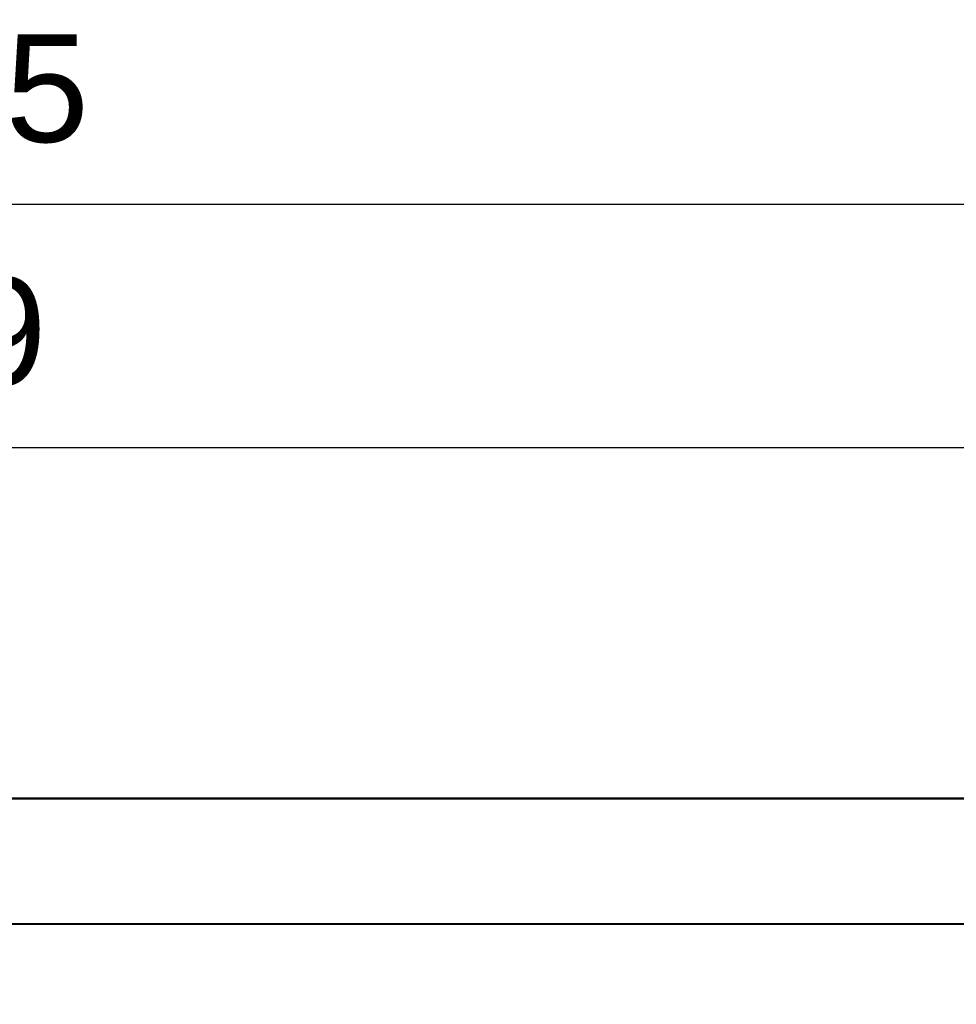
# Model space of a CAD drawing. Header units: millimetres. Extents: x 37 to 347, y 164 to 266.
# Tile 38 of 39: x 290 to 311, y 236 to 259. Entities that reach past the tile are written whole.
import ezdxf

# ---------------------------------------------------------------- set-up
doc = ezdxf.new("R2010")
doc.units = ezdxf.units.MM
doc.header["$LTSCALE"] = 0.75
doc.layers.add('Visible', color=7, linetype='Continuous', lineweight=50)
doc.layers.add('尺寸标注', color=3, linetype='Continuous', lineweight=25)
doc.styles.get("Standard").update_dxf_attribs({"font": 'arial.ttf'})
doc.dimstyles.new('Dim-ISO-25', dxfattribs={"dimtxt": 3.5, "dimasz": 3.5, "dimexe": 2.1, "dimexo": 2.1, "dimgap": 1.4, "dimtad": 1, "dimzin": 12, "dimdsep": 46, "dimtxsty": 'Standard', "dimcen": 0, "dimazin": 3, "dimtp": 0.1, "dimtm": 0.1, "dimtfac": 0.714286, "dimtmove": 0, "dimatfit": 3, "dimfxl": 1, "dimtzin": 12, "dimarcsym": 0})

# ---------------------------------------------------------------- blocks, each defined once
blk = doc.blocks.new('*D79')
at = {"color": 0, "linetype": 'ByBlock', "lineweight": -2}
for p, q in [((249.817, 235.29), (249.817, 251.103)), ((323.697, 235.232), (323.697, 251.103)), ((249.817, 249.003), (323.697, 249.003))]:
    blk.add_line(p, q, dxfattribs=at)
at = {"color": 0, "linetype": 'ByBlock'}
for points in [[(249.817, 249.003), (253.317, 248.42), (253.317, 249.587)], [(323.697, 249.003), (320.197, 248.42), (320.197, 249.587)]]:
    blk.add_solid(points, dxfattribs=at)
at = {"layer": 'Defpoints', "color": 0, "linetype": 'ByBlock'}
for p in [(249.817, 233.19), (323.697, 233.132)]:
    blk.add_point(p, dxfattribs=at)
at = {"color": 0, "linetype": 'ByBlock', "lineweight": -2, "insert": (286.757, 251.681), "char_height": 2.5, "attachment_point": 5}
blk.add_mtext('73.9', dxfattribs=at)
blk = doc.blocks.new('*D80')
at = {"color": 0, "linetype": 'ByBlock', "lineweight": -2}
for p, q in [((245.043, 238.539), (245.043, 256.745)), ((328.49, 238.539), (328.49, 256.745)), ((245.043, 254.645), (328.49, 254.645))]:
    blk.add_line(p, q, dxfattribs=at)
at = {"color": 0, "linetype": 'ByBlock'}
for points in [[(245.043, 254.645), (248.543, 254.061), (248.543, 255.228)], [(328.49, 254.645), (324.99, 254.061), (324.99, 255.228)]]:
    blk.add_solid(points, dxfattribs=at)
at = {"layer": 'Defpoints', "color": 0, "linetype": 'ByBlock'}
for p in [(245.043, 236.439), (328.49, 236.439)]:
    blk.add_point(p, dxfattribs=at)
at = {"color": 0, "linetype": 'ByBlock', "lineweight": -2, "insert": (286.767, 257.322), "char_height": 2.5, "attachment_point": 5}
blk.add_mtext('\\A0;83.45', dxfattribs=at)

msp = doc.modelspace()

# ---------------------------------------------------------------- linework, layer by layer
at = {"layer": 'Visible'}
for p, q in [((246.546, 240.848), (326.986, 240.859)), ((326.99, 237.946), (246.55, 237.939))]:
    msp.add_line(p, q, dxfattribs=at)

# ---------------------------------------------------------------- dimensions: what is measured, and where the dimension line sits
at = {"layer": '尺寸标注'}
dim = msp.add_linear_dim(base=(328.49, 254.645), p1=(245.043, 236.439), p2=(328.49, 236.439), dimstyle='Dim-ISO-25', override={"dimtxt": 2.5, "dimtoh": 1}, dxfattribs=at)
dim.commit()
dim.dimension.update_dxf_attribs({"geometry": '*D80', "text_midpoint": (286.767, 257.322)})
dim = msp.add_linear_dim(base=(323.697, 249.003), p1=(249.817, 233.19), p2=(323.697, 233.132), text='73.9', dimstyle='Dim-ISO-25', override={"dimtxt": 2.5, "dimtoh": 1}, dxfattribs=at)
dim.commit()
dim.dimension.update_dxf_attribs({"geometry": '*D79', "text_midpoint": (286.757, 251.681)})

doc.saveas('drawing.dxf')
